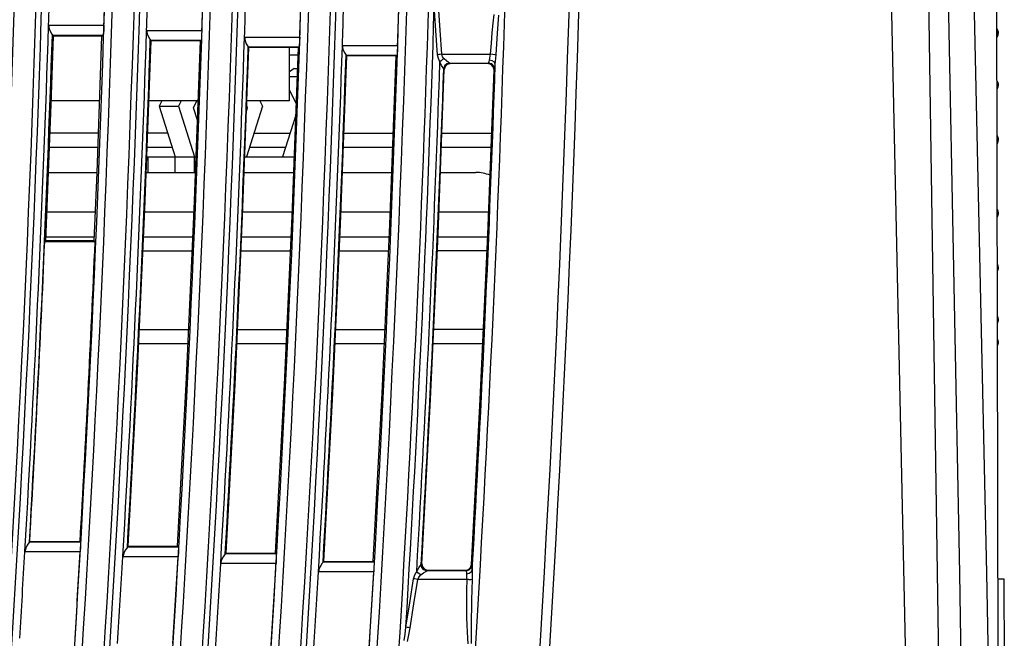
# Model space of a CAD drawing. Header units: millimetres. Extents: x 0 to 500, y 0 to 550.
# Tile 16 of 50: x 97 to 148, y 264 to 296. Entities that reach past the tile are written whole.
import ezdxf

# ---------------------------------------------------------------- set-up
doc = ezdxf.new("R2010")
doc.units = ezdxf.units.MM
doc.header["$LTSCALE"] = 35.851852
doc.layers.get('0').update_dxf_attribs({"linetype": 'CONTINUOUS'})

msp = doc.modelspace()

# ---------------------------------------------------------------- linework, layer by layer
at = {"color": 7, "linetype": 'CONTINUOUS'}
for p, q in [((147.419, 235.593), (147.231, 329.605)), ((143.338, 328.133), (144.724, 235.541)), ((141.289, 325.604), (143.225, 235.568)), ((145.398, 267.36), (144.814, 297.773)), ((146.789, 267.38), (146.121, 297.785)), ((118.696, 295.043), (118.612, 296.277)), ((118.908, 295.066), (118.824, 296.3)), ((121.619, 295.415), (121.668, 295.864)), ((121.863, 295.377), (121.897, 295.826)), ((98.95, 295.311), (98.981, 295.125)), ((98.954, 295.311), (101.771, 295.311)), ((101.771, 295.311), (101.76, 295.067)), ((121.571, 294.928), (121.619, 295.415)), ((121.829, 294.889), (121.863, 295.377)), ((147.308, 295.133), (147.3, 295.145)), ((98.981, 295.125), (99.046, 294.974)), ((99.046, 294.974), (99.111, 294.862)), ((99.078, 291.274), (99.199, 294.753)), ((99.111, 294.862), (99.145, 294.811)), ((99.199, 294.753), (99.143, 294.811)), ((99.143, 294.811), (101.734, 294.811)), ((101.672, 294.752), (99.199, 294.753)), ((101.552, 291.274), (101.672, 294.752)), ((101.672, 294.752), (101.734, 294.811)), ((101.747, 294.886), (101.734, 294.811)), ((101.76, 295.067), (101.747, 294.886)), ((103.944, 295.05), (103.975, 294.864)), ((103.948, 295.05), (106.765, 295.05)), ((103.975, 294.864), (104.04, 294.713)), ((104.04, 294.713), (104.105, 294.601)), ((106.754, 294.807), (106.741, 294.625)), ((106.765, 295.05), (106.754, 294.807)), ((108.936, 294.706), (108.967, 294.521)), ((108.939, 294.706), (111.756, 294.706)), ((111.756, 294.706), (111.746, 294.463)), ((118.779, 293.809), (118.696, 295.043)), ((118.991, 293.832), (118.908, 295.066)), ((121.526, 294.401), (121.571, 294.928)), ((121.796, 294.362), (121.829, 294.889)), ((147.3, 295.109), (147.329, 295.061)), ((147.301, 294.685), (147.315, 294.706)), ((147.325, 295.099), (147.308, 295.133)), ((147.315, 294.706), (147.332, 294.736)), ((147.338, 295.062), (147.325, 295.099)), ((147.329, 295.061), (147.345, 295.002)), ((147.332, 294.736), (147.344, 294.767)), ((147.346, 295.029), (147.338, 295.062)), ((147.344, 294.767), (147.353, 294.797)), ((147.345, 295.005), (147.346, 295.008)), ((147.345, 295.002), (147.345, 295.005)), ((147.345, 294.999), (147.345, 295.002)), ((147.345, 294.995), (147.345, 294.999)), ((147.346, 294.989), (147.345, 294.995)), ((147.351, 294.994), (147.346, 295.029)), ((147.346, 295.008), (147.346, 295.01)), ((147.346, 295.01), (147.346, 295.01)), ((147.346, 295.01), (147.347, 295.01)), ((147.346, 294.983), (147.346, 294.989)), ((147.346, 294.977), (147.346, 294.983)), ((147.347, 294.971), (147.346, 294.977)), ((147.347, 295.01), (147.347, 295.009)), ((147.347, 295.009), (147.348, 295.007)), ((147.347, 294.966), (147.347, 294.971)), ((147.348, 294.96), (147.347, 294.966)), ((147.348, 295.007), (147.348, 295.004)), ((147.348, 295.004), (147.349, 295)), ((147.349, 294.952), (147.348, 294.96)), ((147.349, 295), (147.35, 294.995)), ((147.349, 294.944), (147.349, 294.952)), ((147.35, 294.936), (147.349, 294.944)), ((147.35, 294.995), (147.351, 294.99)), ((147.351, 294.929), (147.35, 294.936)), ((147.356, 294.95), (147.351, 294.994)), ((147.351, 294.99), (147.352, 294.985)), ((147.352, 294.923), (147.351, 294.929)), ((147.352, 294.985), (147.352, 294.98)), ((147.352, 294.98), (147.353, 294.974)), ((147.352, 294.918), (147.352, 294.923)), ((147.353, 294.914), (147.352, 294.918)), ((147.353, 294.974), (147.354, 294.967)), ((147.354, 294.908), (147.353, 294.914)), ((147.353, 294.8), (147.36, 294.844)), ((147.353, 294.797), (147.358, 294.827)), ((147.353, 294.799), (147.353, 294.8)), ((147.354, 294.967), (147.355, 294.96)), ((147.355, 294.903), (147.354, 294.908)), ((147.355, 294.96), (147.355, 294.952)), ((147.355, 294.952), (147.356, 294.944)), ((147.355, 294.899), (147.355, 294.903)), ((147.356, 294.895), (147.355, 294.899)), ((147.359, 294.907), (147.356, 294.95)), ((147.356, 294.944), (147.357, 294.938)), ((147.357, 294.893), (147.356, 294.895)), ((147.357, 294.938), (147.357, 294.933)), ((147.357, 294.933), (147.358, 294.927)), ((147.357, 294.892), (147.357, 294.893)), ((147.358, 294.891), (147.357, 294.892)), ((147.358, 294.927), (147.358, 294.92)), ((147.358, 294.92), (147.358, 294.913)), ((147.358, 294.913), (147.359, 294.907)), ((147.359, 294.894), (147.358, 294.892)), ((147.358, 294.892), (147.358, 294.891)), ((147.358, 294.891), (147.358, 294.891)), ((147.358, 294.827), (147.36, 294.855)), ((147.361, 294.873), (147.359, 294.907)), ((147.359, 294.907), (147.359, 294.902)), ((147.359, 294.902), (147.359, 294.899)), ((147.361, 294.872), (147.359, 294.899)), ((147.359, 294.899), (147.359, 294.896)), ((147.359, 294.896), (147.359, 294.894)), ((147.36, 294.855), (147.361, 294.871)), ((147.36, 294.844), (147.36, 294.85)), ((147.361, 294.871), (147.361, 294.872)), ((103.857, 285.921), (104.177, 294.51)), ((104.105, 294.601), (104.139, 294.551)), ((104.177, 294.51), (104.137, 294.551)), ((104.137, 294.551), (106.728, 294.551)), ((106.687, 294.512), (104.177, 294.51)), ((106.368, 285.922), (106.687, 294.512)), ((106.687, 294.512), (106.728, 294.551)), ((106.741, 294.625), (106.728, 294.551)), ((108.844, 285.579), (109.164, 294.17)), ((108.967, 294.521), (109.031, 294.369)), ((109.031, 294.369), (109.096, 294.258)), ((109.096, 294.258), (109.13, 294.207)), ((109.164, 294.17), (109.128, 294.207)), ((109.128, 294.207), (111.719, 294.207)), ((111.683, 294.172), (109.164, 294.17)), ((111.225, 291.454), (111.225, 294.171)), ((111.362, 285.579), (111.683, 294.172)), ((111.683, 294.172), (111.719, 294.207)), ((111.732, 294.282), (111.719, 294.207)), ((111.746, 294.463), (111.732, 294.282)), ((113.924, 294.279), (113.955, 294.094)), ((113.928, 294.279), (116.745, 294.279)), ((116.745, 294.279), (116.734, 294.036)), ((121.482, 293.832), (121.526, 294.401)), ((121.763, 293.793), (121.796, 294.362)), ((111.225, 293.804), (111.669, 293.804)), ((113.826, 285.153), (114.149, 293.747)), ((113.955, 294.094), (114.02, 293.942)), ((114.02, 293.942), (114.084, 293.831)), ((114.084, 293.831), (114.118, 293.78)), ((114.149, 293.747), (114.117, 293.78)), ((114.117, 293.78), (116.708, 293.78)), ((116.675, 293.749), (114.149, 293.747)), ((116.353, 285.154), (116.675, 293.749)), ((116.675, 293.749), (116.708, 293.78)), ((116.721, 293.854), (116.708, 293.78)), ((116.734, 294.036), (116.721, 293.854)), ((118.841, 293.818), (118.779, 293.809)), ((118.82, 293.607), (118.779, 293.809)), ((118.913, 293.826), (118.841, 293.818)), ((118.991, 293.832), (118.913, 293.826)), ((119.032, 293.705), (118.991, 293.832)), ((118.991, 293.832), (121.482, 293.832)), ((119.115, 293.599), (119.032, 293.705)), ((121.44, 293.626), (121.464, 293.726)), ((121.464, 293.726), (121.482, 293.832)), ((121.6, 293.821), (121.482, 293.832)), ((121.699, 293.807), (121.6, 293.821)), ((121.763, 293.793), (121.699, 293.807)), ((121.75, 293.623), (121.763, 293.793)), ((118.903, 293.436), (118.82, 293.607)), ((118.961, 293.499), (118.903, 293.436)), ((118.989, 293.264), (118.903, 293.436)), ((119.034, 293.555), (118.961, 293.499)), ((119.061, 293.139), (118.989, 293.264)), ((119.115, 293.599), (119.034, 293.555)), ((119.096, 293.092), (119.061, 293.139)), ((119.139, 293.238), (119.096, 293.092)), ((119.235, 293.495), (119.115, 293.599)), ((119.169, 293.207), (119.125, 293.061)), ((119.247, 293.344), (119.139, 293.238)), ((119.278, 293.312), (119.169, 293.207)), ((119.338, 293.417), (119.235, 293.495)), ((119.393, 293.383), (119.247, 293.344)), ((119.424, 293.351), (119.278, 293.312)), ((119.393, 293.382), (119.338, 293.417)), ((119.424, 293.351), (119.394, 293.382)), ((119.394, 293.382), (121.39, 293.382)), ((121.358, 293.352), (119.424, 293.351)), ((121.358, 293.352), (121.39, 293.382)), ((121.512, 293.31), (121.358, 293.352)), ((121.39, 293.382), (121.399, 293.403)), ((121.542, 293.34), (121.39, 293.382)), ((121.399, 293.403), (121.41, 293.455)), ((121.41, 293.455), (121.422, 293.536)), ((121.422, 293.536), (121.44, 293.626)), ((121.571, 293.503), (121.422, 293.536)), ((121.622, 293.196), (121.512, 293.31)), ((121.652, 293.226), (121.542, 293.34)), ((121.68, 293.423), (121.571, 293.503)), ((121.658, 293.042), (121.622, 293.196)), ((121.689, 293.072), (121.652, 293.226)), ((121.721, 293.319), (121.68, 293.423)), ((121.699, 293.105), (121.71, 293.189)), ((121.71, 293.189), (121.721, 293.319)), ((121.721, 293.319), (121.734, 293.462)), ((121.734, 293.462), (121.75, 293.623)), ((111.473, 293.104), (111.225, 292.94)), ((111.225, 292.705), (111.628, 292.705)), ((111.473, 293.104), (111.643, 293.104)), ((118.806, 284.657), (119.125, 293.061)), ((119.125, 293.061), (119.096, 293.091)), ((121.34, 284.632), (121.658, 293.042)), ((121.658, 293.042), (121.689, 293.072)), ((121.689, 293.072), (121.699, 293.105)), ((147.307, 292.481), (147.305, 292.483)), ((147.309, 292.477), (147.305, 292.482)), ((147.305, 292.38), (147.329, 292.355)), ((147.327, 292.442), (147.307, 292.481)), ((147.33, 292.435), (147.309, 292.477)), ((147.342, 292.401), (147.327, 292.442)), ((147.329, 292.355), (147.345, 292.317)), ((147.344, 292.392), (147.33, 292.435)), ((147.351, 292.358), (147.342, 292.401)), ((147.352, 292.35), (147.344, 292.392)), ((147.345, 292.326), (147.346, 292.331)), ((147.345, 292.322), (147.345, 292.326)), ((147.345, 292.317), (147.345, 292.322)), ((147.345, 292.312), (147.345, 292.317)), ((147.346, 292.305), (147.345, 292.312)), ((147.345, 292.12), (147.353, 292.152)), ((147.346, 292.338), (147.347, 292.34)), ((147.346, 292.335), (147.346, 292.338)), ((147.346, 292.331), (147.346, 292.335)), ((147.346, 292.296), (147.346, 292.305)), ((147.346, 292.287), (147.346, 292.296)), ((147.347, 292.28), (147.346, 292.287)), ((147.347, 292.34), (147.347, 292.342)), ((147.347, 292.342), (147.348, 292.342)), ((147.347, 292.275), (147.347, 292.28)), ((147.348, 292.269), (147.347, 292.275)), ((147.348, 292.342), (147.349, 292.342)), ((147.348, 292.262), (147.348, 292.269)), ((147.349, 292.255), (147.348, 292.262)), ((147.349, 292.342), (147.349, 292.341)), ((147.349, 292.341), (147.35, 292.339)), ((147.35, 292.248), (147.349, 292.255)), ((147.35, 292.339), (147.351, 292.337)), ((147.351, 292.243), (147.35, 292.248)), ((147.357, 292.31), (147.351, 292.358)), ((147.351, 292.337), (147.352, 292.334)), ((147.352, 292.239), (147.351, 292.243)), ((147.357, 292.305), (147.352, 292.35)), ((147.352, 292.334), (147.352, 292.331)), ((147.352, 292.331), (147.353, 292.327)), ((147.352, 292.236), (147.352, 292.239)), ((147.353, 292.233), (147.352, 292.236)), ((147.353, 292.327), (147.354, 292.322)), ((147.354, 292.23), (147.353, 292.233)), ((147.353, 292.152), (147.358, 292.184)), ((147.354, 292.322), (147.355, 292.316)), ((147.355, 292.228), (147.354, 292.23)), ((147.355, 292.316), (147.355, 292.309)), ((147.355, 292.309), (147.356, 292.303)), ((147.355, 292.227), (147.355, 292.228)), ((147.356, 292.227), (147.355, 292.227)), ((147.356, 292.303), (147.357, 292.297)), ((147.357, 292.227), (147.356, 292.227)), ((147.36, 292.256), (147.357, 292.31)), ((147.36, 292.253), (147.357, 292.305)), ((147.357, 292.297), (147.357, 292.292)), ((147.357, 292.292), (147.358, 292.286)), ((147.358, 292.23), (147.357, 292.228)), ((147.357, 292.228), (147.357, 292.227)), ((147.358, 292.286), (147.358, 292.279)), ((147.358, 292.279), (147.358, 292.27)), ((147.358, 292.27), (147.359, 292.262)), ((147.359, 292.243), (147.358, 292.238)), ((147.358, 292.238), (147.358, 292.233)), ((147.358, 292.233), (147.358, 292.23)), ((147.358, 292.184), (147.36, 292.214)), ((147.359, 292.262), (147.359, 292.256)), ((147.359, 292.256), (147.359, 292.252)), ((147.361, 292.235), (147.359, 292.252)), ((147.359, 292.252), (147.359, 292.247)), ((147.359, 292.247), (147.359, 292.243)), ((147.361, 292.233), (147.36, 292.256)), ((147.36, 292.214), (147.361, 292.234)), ((147.361, 292.234), (147.361, 292.235)), ((147.361, 292.233), (147.361, 292.233)), ((111.225, 292.001), (111.576, 291.303)), ((147.306, 292.041), (147.315, 292.054)), ((147.315, 292.054), (147.332, 292.087)), ((147.332, 292.087), (147.345, 292.12)), ((98.946, 287.796), (99.078, 291.274)), ((101.558, 291.454), (99.085, 291.454)), ((101.42, 287.796), (101.552, 291.274)), ((106.574, 291.454), (104.063, 291.454)), ((104.724, 291.454), (104.587, 291.181)), ((104.587, 291.181), (105.403, 288.604)), ((104.587, 291.181), (105.57, 291.181)), ((105.708, 291.454), (105.57, 291.181)), ((105.57, 291.181), (106.387, 288.604)), ((106.335, 291.104), (106.511, 291.454)), ((109.863, 291.181), (109.046, 288.604)), ((109.098, 291.104), (109.053, 291.194)), ((111.225, 291.454), (109.063, 291.454)), ((109.725, 291.454), (109.863, 291.181)), ((106.537, 290.466), (106.335, 291.104)), ((109.043, 290.931), (109.098, 291.104)), ((109.098, 291.104), (109.05, 291.104)), ((111.554, 290.721), (110.883, 288.604)), ((101.496, 289.804), (99.023, 289.804)), ((105.023, 289.804), (104.002, 289.804)), ((109.426, 289.804), (111.263, 289.804)), ((114.001, 289.804), (116.527, 289.804)), ((119.001, 289.804), (121.536, 289.804)), ((147.326, 289.665), (147.311, 289.691)), ((147.343, 289.62), (147.326, 289.665)), ((147.311, 289.525), (147.329, 289.518)), ((147.312, 289.271), (147.324, 289.29)), ((147.324, 289.29), (147.341, 289.332)), ((147.329, 289.518), (147.345, 289.502)), ((147.341, 289.332), (147.353, 289.374)), ((147.352, 289.579), (147.343, 289.62)), ((147.345, 289.514), (147.346, 289.52)), ((147.345, 289.508), (147.345, 289.514)), ((147.345, 289.503), (147.345, 289.508)), ((147.345, 289.497), (147.345, 289.503)), ((147.346, 289.489), (147.345, 289.497)), ((147.346, 289.532), (147.347, 289.535)), ((147.346, 289.526), (147.346, 289.532)), ((147.346, 289.52), (147.346, 289.526)), ((147.346, 289.48), (147.346, 289.489)), ((147.346, 289.472), (147.346, 289.48)), ((147.347, 289.465), (147.346, 289.472)), ((147.347, 289.538), (147.348, 289.541)), ((147.347, 289.535), (147.347, 289.538)), ((147.347, 289.46), (147.347, 289.465)), ((147.348, 289.456), (147.347, 289.46)), ((147.348, 289.541), (147.349, 289.543)), ((147.348, 289.45), (147.348, 289.456)), ((147.349, 289.445), (147.348, 289.45)), ((147.349, 289.545), (147.35, 289.546)), ((147.349, 289.543), (147.349, 289.545)), ((147.35, 289.441), (147.349, 289.445)), ((147.35, 289.546), (147.351, 289.546)), ((147.351, 289.437), (147.35, 289.441)), ((147.351, 289.546), (147.352, 289.546)), ((147.352, 289.435), (147.351, 289.437)), ((147.358, 289.538), (147.352, 289.579)), ((147.352, 289.546), (147.352, 289.545)), ((147.352, 289.545), (147.353, 289.543)), ((147.352, 289.434), (147.352, 289.435)), ((147.353, 289.433), (147.352, 289.434)), ((147.353, 289.543), (147.354, 289.539)), ((147.354, 289.433), (147.353, 289.433)), ((147.353, 289.374), (147.358, 289.415)), ((147.354, 289.539), (147.355, 289.535)), ((147.355, 289.434), (147.354, 289.433)), ((147.355, 289.535), (147.355, 289.531)), ((147.355, 289.531), (147.356, 289.526)), ((147.356, 289.438), (147.355, 289.436)), ((147.355, 289.436), (147.355, 289.434)), ((147.356, 289.526), (147.357, 289.521)), ((147.357, 289.441), (147.356, 289.438)), ((147.357, 289.521), (147.357, 289.517)), ((147.357, 289.517), (147.358, 289.512)), ((147.358, 289.447), (147.357, 289.443)), ((147.357, 289.443), (147.357, 289.441)), ((147.36, 289.489), (147.358, 289.538)), ((147.358, 289.512), (147.358, 289.505)), ((147.358, 289.505), (147.358, 289.496)), ((147.358, 289.496), (147.359, 289.488)), ((147.359, 289.466), (147.358, 289.459)), ((147.358, 289.459), (147.358, 289.452)), ((147.358, 289.415), (147.361, 289.458)), ((147.358, 289.452), (147.358, 289.447)), ((147.359, 289.488), (147.359, 289.482)), ((147.359, 289.482), (147.359, 289.476)), ((147.361, 289.47), (147.359, 289.477)), ((147.359, 289.476), (147.359, 289.471)), ((147.359, 289.471), (147.359, 289.466)), ((147.361, 289.47), (147.36, 289.489)), ((147.361, 289.458), (147.361, 289.47)), ((98.995, 289.092), (101.469, 289.092)), ((103.975, 289.092), (105.249, 289.092)), ((109.2, 289.092), (111.038, 289.092)), ((113.974, 289.092), (116.5, 289.092)), ((118.974, 289.092), (121.509, 289.092)), ((103.957, 288.604), (106.468, 288.604)), ((104.026, 287.804), (104.026, 288.604)), ((105.399, 287.804), (105.399, 288.604)), ((106.383, 287.804), (106.383, 288.604)), ((108.956, 288.604), (111.475, 288.604)), ((98.803, 284.318), (98.946, 287.796)), ((98.946, 287.804), (101.42, 287.804)), ((101.277, 284.319), (101.42, 287.796)), ((103.927, 287.804), (106.438, 287.804)), ((108.927, 287.804), (111.445, 287.804)), ((113.926, 287.804), (116.452, 287.804)), ((118.926, 287.804), (120.724, 287.804)), ((98.864, 285.804), (101.338, 285.804)), ((103.47, 277.336), (103.857, 285.921)), ((103.852, 285.804), (106.363, 285.804)), ((105.981, 277.335), (106.368, 285.922)), ((108.852, 285.804), (111.371, 285.804)), ((113.851, 285.804), (116.377, 285.804)), ((118.85, 285.804), (121.384, 285.804)), ((147.324, 285.919), (147.318, 285.927)), ((147.324, 285.917), (147.318, 285.927)), ((147.319, 285.686), (147.329, 285.691)), ((147.341, 285.877), (147.324, 285.919)), ((147.342, 285.875), (147.324, 285.917)), ((147.329, 285.691), (147.345, 285.706)), ((147.353, 285.835), (147.341, 285.877)), ((147.353, 285.832), (147.342, 285.875)), ((147.343, 285.591), (147.353, 285.633)), ((147.343, 285.589), (147.352, 285.63)), ((147.345, 285.712), (147.346, 285.72)), ((147.345, 285.706), (147.345, 285.712)), ((147.345, 285.701), (147.345, 285.706)), ((147.345, 285.695), (147.345, 285.701)), ((147.346, 285.689), (147.345, 285.695)), ((147.346, 285.737), (147.347, 285.743)), ((147.346, 285.728), (147.346, 285.737)), ((147.346, 285.72), (147.346, 285.728)), ((147.346, 285.683), (147.346, 285.689)), ((147.346, 285.677), (147.346, 285.683)), ((147.347, 285.674), (147.346, 285.677)), ((147.347, 285.748), (147.348, 285.753)), ((147.347, 285.743), (147.347, 285.748)), ((147.347, 285.671), (147.347, 285.674)), ((147.348, 285.668), (147.347, 285.671)), ((147.348, 285.758), (147.349, 285.764)), ((147.348, 285.753), (147.348, 285.758)), ((147.349, 285.666), (147.348, 285.668)), ((147.349, 285.764), (147.35, 285.768)), ((147.349, 285.664), (147.349, 285.666)), ((147.35, 285.663), (147.349, 285.664)), ((147.35, 285.768), (147.351, 285.771)), ((147.351, 285.663), (147.35, 285.663)), ((147.351, 285.771), (147.352, 285.774)), ((147.352, 285.663), (147.351, 285.663)), ((147.352, 285.775), (147.353, 285.776)), ((147.352, 285.774), (147.352, 285.775)), ((147.352, 285.63), (147.358, 285.671)), ((147.353, 285.666), (147.352, 285.664)), ((147.352, 285.664), (147.352, 285.663)), ((147.358, 285.794), (147.353, 285.835)), ((147.359, 285.791), (147.353, 285.832)), ((147.353, 285.776), (147.354, 285.776)), ((147.353, 285.633), (147.358, 285.673)), ((147.354, 285.67), (147.353, 285.666)), ((147.354, 285.776), (147.355, 285.775)), ((147.355, 285.674), (147.354, 285.67)), ((147.355, 285.775), (147.355, 285.774)), ((147.355, 285.774), (147.356, 285.771)), ((147.356, 285.683), (147.355, 285.678)), ((147.355, 285.678), (147.355, 285.674)), ((147.356, 285.771), (147.357, 285.769)), ((147.357, 285.688), (147.356, 285.683)), ((147.357, 285.769), (147.357, 285.766)), ((147.357, 285.766), (147.358, 285.763)), ((147.358, 285.697), (147.357, 285.692)), ((147.357, 285.692), (147.357, 285.688)), ((147.361, 285.75), (147.358, 285.794)), ((147.358, 285.763), (147.358, 285.757)), ((147.358, 285.757), (147.358, 285.75)), ((147.358, 285.75), (147.359, 285.744)), ((147.358, 285.673), (147.36, 285.722)), ((147.359, 285.721), (147.358, 285.713)), ((147.358, 285.713), (147.358, 285.704)), ((147.358, 285.704), (147.358, 285.697)), ((147.358, 285.671), (147.359, 285.699)), ((147.361, 285.75), (147.359, 285.791)), ((147.359, 285.744), (147.359, 285.738)), ((147.361, 285.74), (147.359, 285.733)), ((147.359, 285.738), (147.359, 285.733)), ((147.359, 285.733), (147.359, 285.727)), ((147.359, 285.727), (147.359, 285.721)), ((147.36, 285.722), (147.361, 285.74)), ((147.361, 285.739), (147.361, 285.75)), ((108.455, 276.991), (108.844, 285.579)), ((110.974, 276.99), (111.362, 285.579)), ((113.436, 276.562), (113.826, 285.153)), ((115.963, 276.562), (116.353, 285.154)), ((147.319, 285.533), (147.326, 285.545)), ((147.319, 285.533), (147.326, 285.544)), ((147.326, 285.545), (147.343, 285.591)), ((147.326, 285.544), (147.343, 285.589)), ((118.423, 276.255), (118.806, 284.657)), ((120.956, 276.225), (121.34, 284.632)), ((98.803, 284.318), (98.754, 284.272)), ((101.322, 284.272), (98.754, 284.272)), ((101.277, 284.319), (98.803, 284.318)), ((98.811, 284.517), (101.285, 284.517)), ((101.277, 284.319), (101.322, 284.272)), ((103.794, 284.517), (106.305, 284.517)), ((108.796, 284.517), (111.314, 284.517)), ((113.798, 284.517), (116.324, 284.517)), ((118.8, 284.517), (121.334, 284.517)), ((103.762, 283.804), (106.273, 283.804)), ((108.763, 283.804), (111.282, 283.804)), ((113.765, 283.804), (116.291, 283.804)), ((121.302, 283.804), (118.767, 283.804)), ((147.332, 283.122), (147.324, 283.138)), ((147.345, 283.089), (147.332, 283.122)), ((147.325, 282.849), (147.329, 282.854)), ((147.325, 282.764), (147.33, 282.775)), ((147.329, 282.854), (147.345, 282.891)), ((147.33, 282.775), (147.344, 282.817)), ((147.344, 282.817), (147.352, 282.859)), ((147.353, 283.057), (147.345, 283.089)), ((147.345, 282.902), (147.346, 282.909)), ((147.345, 282.896), (147.345, 282.902)), ((147.345, 282.892), (147.345, 282.896)), ((147.345, 282.887), (147.345, 282.892)), ((147.345, 282.883), (147.345, 282.887)), ((147.346, 282.878), (147.345, 282.883)), ((147.346, 282.924), (147.347, 282.929)), ((147.346, 282.917), (147.346, 282.924)), ((147.346, 282.909), (147.346, 282.917)), ((147.346, 282.874), (147.346, 282.878)), ((147.346, 282.871), (147.346, 282.874)), ((147.347, 282.869), (147.346, 282.871)), ((147.347, 282.935), (147.348, 282.941)), ((147.347, 282.929), (147.347, 282.935)), ((147.347, 282.867), (147.347, 282.869)), ((147.348, 282.867), (147.347, 282.867)), ((147.348, 282.941), (147.349, 282.948)), ((147.349, 282.867), (147.348, 282.867)), ((147.349, 282.954), (147.35, 282.961)), ((147.349, 282.948), (147.349, 282.954)), ((147.35, 282.87), (147.349, 282.868)), ((147.349, 282.868), (147.349, 282.867)), ((147.35, 282.961), (147.351, 282.966)), ((147.351, 282.872), (147.35, 282.87)), ((147.351, 282.966), (147.352, 282.97)), ((147.352, 282.875), (147.351, 282.872)), ((147.352, 282.973), (147.353, 282.976)), ((147.352, 282.97), (147.352, 282.973)), ((147.352, 282.859), (147.358, 282.906)), ((147.353, 282.882), (147.352, 282.878)), ((147.352, 282.878), (147.352, 282.875)), ((147.358, 283.025), (147.353, 283.057)), ((147.353, 282.976), (147.354, 282.979)), ((147.354, 282.887), (147.353, 282.882)), ((147.354, 282.979), (147.355, 282.981)), ((147.355, 282.893), (147.354, 282.887)), ((147.355, 282.981), (147.355, 282.982)), ((147.355, 282.982), (147.356, 282.982)), ((147.356, 282.906), (147.355, 282.9)), ((147.355, 282.9), (147.355, 282.893)), ((147.356, 282.982), (147.357, 282.982)), ((147.357, 282.912), (147.356, 282.906)), ((147.357, 282.982), (147.357, 282.981)), ((147.357, 282.981), (147.358, 282.979)), ((147.358, 282.923), (147.357, 282.917)), ((147.357, 282.917), (147.357, 282.912)), ((147.36, 282.995), (147.358, 283.025)), ((147.358, 282.979), (147.358, 282.976)), ((147.358, 282.976), (147.358, 282.971)), ((147.358, 282.971), (147.359, 282.966)), ((147.358, 282.906), (147.36, 282.958)), ((147.359, 282.947), (147.358, 282.939)), ((147.358, 282.939), (147.358, 282.93)), ((147.358, 282.93), (147.358, 282.923)), ((147.361, 282.975), (147.359, 282.958)), ((147.359, 282.966), (147.359, 282.962)), ((147.359, 282.962), (147.359, 282.957)), ((147.359, 282.957), (147.359, 282.947)), ((147.361, 282.976), (147.36, 282.995)), ((147.36, 282.958), (147.361, 282.975)), ((147.361, 282.976), (147.361, 282.975)), ((147.332, 280.473), (147.329, 280.477)), ((147.341, 280.45), (147.329, 280.476)), ((147.33, 280.151), (147.345, 280.207)), ((147.33, 280.124), (147.337, 280.145)), ((147.33, 280.124), (147.337, 280.143)), ((147.344, 280.442), (147.332, 280.473)), ((147.337, 280.145), (147.345, 280.177)), ((147.337, 280.143), (147.345, 280.175)), ((147.353, 280.409), (147.341, 280.45)), ((147.353, 280.412), (147.344, 280.442)), ((147.345, 280.211), (147.346, 280.216)), ((147.345, 280.207), (147.345, 280.211)), ((147.345, 280.175), (147.351, 280.211)), ((147.345, 280.204), (147.345, 280.207)), ((147.345, 280.202), (147.345, 280.204)), ((147.346, 280.2), (147.345, 280.202)), ((147.346, 280.23), (147.347, 280.237)), ((147.346, 280.223), (147.346, 280.23)), ((147.346, 280.216), (147.346, 280.223)), ((147.346, 280.199), (147.346, 280.2)), ((147.347, 280.199), (147.346, 280.199)), ((147.346, 280.199), (147.346, 280.199)), ((147.347, 280.242), (147.348, 280.248)), ((147.347, 280.237), (147.347, 280.242)), ((147.348, 280.202), (147.347, 280.2)), ((147.347, 280.2), (147.347, 280.199)), ((147.348, 280.256), (147.349, 280.264)), ((147.348, 280.248), (147.348, 280.256)), ((147.349, 280.205), (147.348, 280.202)), ((147.349, 280.264), (147.35, 280.272)), ((147.35, 280.215), (147.349, 280.21)), ((147.349, 280.21), (147.349, 280.205)), ((147.35, 280.272), (147.351, 280.279)), ((147.35, 280.209), (147.356, 280.254)), ((147.351, 280.22), (147.35, 280.215)), ((147.351, 280.279), (147.352, 280.285)), ((147.352, 280.225), (147.351, 280.22)), ((147.352, 280.29), (147.353, 280.295)), ((147.352, 280.285), (147.352, 280.29)), ((147.353, 280.235), (147.352, 280.23)), ((147.352, 280.23), (147.352, 280.225)), ((147.354, 280.404), (147.353, 280.412)), ((147.36, 280.365), (147.353, 280.409)), ((147.353, 280.295), (147.354, 280.3)), ((147.354, 280.242), (147.353, 280.235)), ((147.354, 280.3), (147.355, 280.305)), ((147.355, 280.25), (147.354, 280.242)), ((147.355, 280.31), (147.356, 280.313)), ((147.355, 280.305), (147.355, 280.31)), ((147.355, 280.25), (147.359, 280.3)), ((147.356, 280.265), (147.355, 280.258)), ((147.355, 280.258), (147.355, 280.25)), ((147.356, 280.313), (147.357, 280.316)), ((147.357, 280.271), (147.356, 280.265)), ((147.357, 280.317), (147.358, 280.318)), ((147.357, 280.316), (147.357, 280.317)), ((147.358, 280.282), (147.357, 280.277)), ((147.357, 280.277), (147.357, 280.271)), ((147.358, 280.318), (147.358, 280.317)), ((147.358, 280.318), (147.358, 280.318)), ((147.358, 280.317), (147.359, 280.315)), ((147.359, 280.303), (147.358, 280.296)), ((147.358, 280.296), (147.358, 280.289)), ((147.358, 280.289), (147.358, 280.282)), ((147.36, 280.354), (147.359, 280.37)), ((147.359, 280.297), (147.361, 280.338)), ((147.361, 280.338), (147.359, 280.311)), ((147.359, 280.315), (147.359, 280.313)), ((147.359, 280.313), (147.359, 280.31)), ((147.359, 280.31), (147.359, 280.307)), ((147.359, 280.307), (147.359, 280.303)), ((147.361, 280.34), (147.36, 280.365)), ((147.361, 280.338), (147.36, 280.354)), ((147.361, 280.34), (147.361, 280.337)), ((103.581, 279.804), (106.092, 279.804)), ((108.582, 279.804), (111.101, 279.804)), ((113.583, 279.804), (116.11, 279.804)), ((121.119, 279.804), (118.585, 279.804)), ((103.549, 279.092), (106.06, 279.092)), ((108.55, 279.092), (111.069, 279.092)), ((113.551, 279.092), (116.077, 279.092)), ((118.552, 279.092), (121.087, 279.092)), ((147.332, 279.321), (147.332, 279.322)), ((147.342, 279.297), (147.332, 279.321)), ((147.35, 279.271), (147.342, 279.297)), ((147.348, 279.072), (147.349, 279.087)), ((147.349, 279.087), (147.351, 279.102)), ((147.349, 279.064), (147.353, 279.093)), ((147.356, 279.246), (147.35, 279.271)), ((147.351, 279.102), (147.352, 279.114)), ((147.352, 279.114), (147.354, 279.127)), ((147.353, 279.097), (147.352, 279.085)), ((147.353, 279.093), (147.356, 279.122)), ((147.354, 279.127), (147.355, 279.14)), ((147.355, 279.14), (147.356, 279.146)), ((147.356, 279.127), (147.355, 279.112)), ((147.359, 279.224), (147.356, 279.246)), ((147.356, 279.146), (147.357, 279.15)), ((147.356, 279.122), (147.358, 279.148)), ((147.357, 279.153), (147.358, 279.156)), ((147.357, 279.15), (147.357, 279.153)), ((147.358, 279.142), (147.357, 279.137)), ((147.358, 279.148), (147.36, 279.172)), ((147.358, 279.161), (147.359, 279.162)), ((147.358, 279.159), (147.358, 279.161)), ((147.358, 279.156), (147.358, 279.159)), ((147.359, 279.157), (147.358, 279.152)), ((147.358, 279.152), (147.358, 279.147)), ((147.358, 279.147), (147.358, 279.142)), ((147.361, 279.203), (147.359, 279.224)), ((147.361, 279.193), (147.359, 279.161)), ((147.359, 279.162), (147.359, 279.161)), ((147.359, 279.162), (147.359, 279.162)), ((147.359, 279.161), (147.359, 279.159)), ((147.359, 279.159), (147.359, 279.157)), ((147.36, 279.172), (147.361, 279.193)), ((147.361, 279.197), (147.361, 279.203)), ((147.361, 279.197), (147.361, 279.193)), ((147.332, 278.987), (147.345, 279.041)), ((147.332, 278.979), (147.337, 278.994)), ((147.337, 278.994), (147.342, 279.018)), ((147.342, 279.018), (147.346, 279.039)), ((147.345, 279.043), (147.346, 279.046)), ((147.345, 279.041), (147.345, 279.043)), ((147.345, 279.04), (147.345, 279.041)), ((147.346, 279.041), (147.345, 279.04)), ((147.345, 279.04), (147.345, 279.04)), ((147.346, 279.039), (147.349, 279.064)), ((147.346, 279.056), (147.347, 279.062)), ((147.346, 279.051), (147.346, 279.056)), ((147.346, 279.046), (147.346, 279.051)), ((147.347, 279.047), (147.346, 279.044)), ((147.346, 279.044), (147.346, 279.042)), ((147.346, 279.042), (147.346, 279.041)), ((147.347, 279.062), (147.348, 279.072)), ((147.348, 279.054), (147.347, 279.049)), ((147.347, 279.049), (147.347, 279.047)), ((147.349, 279.059), (147.348, 279.054)), ((147.35, 279.072), (147.349, 279.059)), ((103.013, 268.753), (103.47, 277.336)), ((105.525, 268.751), (105.981, 277.335)), ((107.998, 268.406), (108.455, 276.991)), ((110.517, 268.404), (110.974, 276.99)), ((112.978, 267.975), (113.436, 276.562)), ((115.505, 267.973), (115.963, 276.562)), ((117.975, 267.857), (118.423, 276.255)), ((120.508, 267.821), (120.956, 276.225)), ((97.787, 268.661), (97.738, 268.472)), ((97.866, 268.812), (97.787, 268.661)), ((97.94, 268.922), (97.866, 268.812)), ((97.978, 268.972), (97.94, 268.922)), ((97.989, 268.984), (97.976, 268.972)), ((100.569, 268.972), (97.976, 268.972)), ((97.989, 268.984), (100.558, 268.984)), ((100.558, 268.984), (100.569, 268.972)), ((100.573, 268.716), (100.562, 268.472)), ((100.569, 268.972), (100.576, 268.897)), ((100.576, 268.897), (100.573, 268.716)), ((102.859, 268.551), (102.78, 268.4)), ((102.933, 268.662), (102.859, 268.551)), ((102.971, 268.711), (102.933, 268.662)), ((103.013, 268.753), (102.969, 268.711)), ((105.563, 268.711), (102.969, 268.711)), ((103.013, 268.753), (105.525, 268.751)), ((105.525, 268.751), (105.563, 268.711)), ((105.563, 268.711), (105.569, 268.637)), ((105.569, 268.637), (105.566, 268.455)), ((100.562, 268.472), (97.742, 268.472)), ((102.78, 268.4), (102.731, 268.212)), ((105.555, 268.212), (102.735, 268.212)), ((105.566, 268.455), (105.555, 268.212)), ((107.768, 268.055), (107.72, 267.868)), ((107.847, 268.207), (107.768, 268.055)), ((107.922, 268.318), (107.847, 268.207)), ((107.96, 268.368), (107.922, 268.318)), ((107.998, 268.406), (107.958, 268.368)), ((110.551, 268.368), (107.958, 268.368)), ((107.998, 268.406), (110.517, 268.404)), ((110.517, 268.404), (110.551, 268.368)), ((110.555, 268.112), (110.544, 267.868)), ((110.551, 268.368), (110.558, 268.293)), ((110.558, 268.293), (110.555, 268.112)), ((110.544, 267.868), (107.723, 267.868)), ((112.752, 267.628), (112.703, 267.441)), ((112.831, 267.78), (112.752, 267.628)), ((112.905, 267.891), (112.831, 267.78)), ((112.943, 267.941), (112.905, 267.891)), ((112.978, 267.975), (112.942, 267.941)), ((115.535, 267.941), (112.942, 267.941)), ((112.978, 267.975), (115.505, 267.973)), ((115.505, 267.973), (115.535, 267.941)), ((115.538, 267.685), (115.527, 267.441)), ((115.535, 267.941), (115.541, 267.866)), ((115.541, 267.866), (115.538, 267.685)), ((117.618, 267.301), (117.821, 267.651)), ((117.821, 267.651), (117.904, 267.777)), ((117.904, 267.777), (117.943, 267.825)), ((117.943, 267.826), (117.975, 267.857)), ((117.976, 267.669), (117.943, 267.826)), ((117.975, 267.857), (118.01, 267.699)), ((118.086, 267.551), (117.976, 267.669)), ((118.01, 267.699), (118.12, 267.583)), ((118.24, 267.508), (118.086, 267.551)), ((118.12, 267.583), (118.274, 267.54)), ((118.24, 267.508), (118.274, 267.54)), ((118.274, 267.54), (120.209, 267.539)), ((120.209, 267.539), (120.353, 267.575)), ((120.209, 267.539), (120.238, 267.508)), ((120.238, 267.508), (120.383, 267.545)), ((120.353, 267.575), (120.461, 267.676)), ((120.383, 267.545), (120.491, 267.648)), ((120.461, 267.676), (120.508, 267.821)), ((120.491, 267.648), (120.537, 267.79)), ((120.5, 267.447), (120.547, 267.544)), ((120.508, 267.821), (120.537, 267.79)), ((120.537, 267.79), (120.544, 267.758)), ((120.544, 267.758), (120.547, 267.675)), ((120.547, 267.675), (120.546, 267.398)), ((115.527, 267.441), (112.707, 267.441)), ((117.364, 265.866), (117.559, 267.1)), ((117.559, 267.1), (117.618, 267.301)), ((117.621, 267.085), (117.559, 267.1)), ((117.575, 265.824), (117.771, 267.058)), ((117.693, 267.071), (117.621, 267.085)), ((117.771, 267.058), (117.693, 267.071)), ((117.775, 267.404), (117.718, 267.473)), ((117.771, 267.058), (117.83, 267.184)), ((120.382, 267.058), (117.771, 267.058)), ((117.848, 267.341), (117.775, 267.404)), ((117.83, 267.184), (117.929, 267.291)), ((117.929, 267.291), (117.848, 267.341)), ((117.929, 267.291), (118.067, 267.397)), ((118.067, 267.397), (118.18, 267.473)), ((118.18, 267.473), (118.239, 267.508)), ((120.238, 267.508), (118.24, 267.508)), ((120.238, 267.508), (120.245, 267.487)), ((120.245, 267.487), (120.248, 267.435)), ((120.248, 267.435), (120.248, 267.354)), ((120.248, 267.354), (120.391, 267.378)), ((120.248, 267.354), (120.253, 267.262)), ((120.253, 267.262), (120.263, 267.162)), ((120.265, 267.058), (120.257, 266.514)), ((120.263, 267.162), (120.265, 267.058)), ((120.382, 267.058), (120.481, 267.063)), ((120.391, 267.378), (120.5, 267.447)), ((120.481, 267.063), (120.545, 267.072)), ((120.545, 267.072), (120.527, 266.528)), ((120.548, 267.238), (120.545, 267.072)), ((120.546, 267.398), (120.548, 267.238)), ((145.964, 235.565), (145.398, 267.36)), ((147.385, 235.593), (146.789, 267.38)), ((147.356, 267.091), (147.656, 267.087)), ((147.656, 267.087), (147.672, 259.097)), ((120.257, 266.514), (120.254, 266.014)), ((120.527, 266.528), (120.513, 266.028)), ((117.166, 264.632), (117.364, 265.866)), ((117.378, 264.59), (117.575, 265.824)), ((120.254, 266.014), (120.256, 265.552)), ((120.256, 265.552), (120.263, 265.127)), ((120.503, 265.567), (120.496, 265.143)), ((120.513, 266.028), (120.503, 265.567)), ((120.263, 265.127), (120.274, 264.738)), ((120.496, 265.143), (120.492, 264.755)), ((117.123, 264.275), (117.166, 264.632)), ((117.228, 264.618), (117.166, 264.632)), ((117.3, 264.603), (117.228, 264.618)), ((117.378, 264.59), (117.3, 264.603)), ((117.318, 264.233), (117.378, 264.59)), ((120.274, 264.738), (120.289, 264.383)), ((120.492, 264.755), (120.491, 264.401)), ((117.079, 263.943), (117.123, 264.275)), ((117.256, 263.902), (117.318, 264.233)), ((120.289, 264.383), (120.307, 264.062)), ((120.307, 264.062), (120.328, 263.774)), ((120.491, 264.401), (120.493, 264.081)), ((120.493, 264.081), (120.498, 263.794))]:
    msp.add_line(p, q, dxfattribs=at)
for centre, radius, start, end in [((-973.475, 330.304), 1099.5, 354.171666, 360), ((-973.475, 330.304), 1100, 354.171666, 360), ((-973.475, 330.304), 1071.22, 354.785386, 359.97319), ((-973.475, 330.304), 1072.334, 354.781309, 359.973218), ((-973.475, 330.304), 1076.22, 354.800205, 359.973315), ((-973.475, 330.304), 1077.334, 354.791688, 359.973342), ((-973.475, 330.304), 1081.22, 354.810458, 359.973438), ((-973.475, 330.304), 1082.334, 354.797546, 359.973466), ((-973.475, 330.304), 1086.22, 354.816208, 359.97356), ((-973.475, 330.304), 1087.334, 354.798939, 359.973588), ((-973.475, 330.304), 1091.22, 354.817512, 359.973682), ((-973.475, 330.304), 1072.617, 354.92121, 359.836298), ((-973.475, 330.304), 1077.617, 354.930933, 359.837058), ((-973.475, 330.304), 1082.617, 354.936144, 359.83781), ((-973.475, 330.304), 1087.617, 354.9369, 359.838555), ((-973.475, 330.304), 1075.821, 355.091228, 359.680028), ((-973.475, 330.304), 1080.821, 355.100137, 359.681509), ((-973.475, 330.304), 1085.821, 355.104554, 359.682976), ((-973.475, 330.304), 1090.821, 355.104536, 359.68443), ((-973.475, 330.304), 1073, 358.131073, 358.34005), ((-973.475, 330.304), 1075.815, 358.135966, 358.344395), ((-973.475, 330.304), 1078, 358.125895, 358.333903), ((-973.475, 330.304), 1080.815, 358.130779, 358.338244), ((-973.475, 330.304), 1092.334, 356.417842, 358.349065), ((-973.475, 330.304), 1096.221, 356.430557, 358.354919), ((-973.475, 330.304), 1083, 358.116358, 358.323407), ((-973.475, 330.304), 1085.815, 358.121244, 358.327755), ((-973.475, 330.304), 1088, 358.102517, 358.308616), ((-973.475, 330.304), 1090.815, 358.107416, 358.312983), ((-973.475, 330.304), 1092.617, 356.554146, 358.215326), ((-973.475, 330.304), 1073, 356.697038, 358.130509), ((-973.475, 330.304), 1073.205, 356.723784, 358.104779), ((-973.475, 330.304), 1078, 356.698509, 358.125334), ((-973.475, 330.304), 1083, 356.695555, 358.115799), ((-973.475, 330.304), 1078.205, 356.725131, 358.099723), ((-973.475, 330.304), 1083.205, 356.722055, 358.090308), ((-973.475, 330.304), 1088, 356.688232, 358.10196), ((-973.475, 330.304), 1088.205, 356.714612, 358.076589), ((-973.475, 330.304), 1093, 356.704519, 358.066968), ((-973.475, 330.304), 1095.821, 356.716706, 358.065814), ((-973.475, 330.304), 1093.205, 356.723672, 358.049231), ((120.725, 285.804), 2, 68.492, 90), ((-973.475, 330.304), 1073.217, 356.724488, 357.541699), ((-973.475, 330.304), 1075.783, 356.732308, 357.547565), ((-973.475, 330.304), 1073, 356.460474, 356.696472), ((-973.475, 330.304), 1075.815, 356.469749, 356.705127), ((-973.475, 330.304), 1078, 356.463044, 356.697945), ((-973.475, 330.304), 1080.815, 356.472269, 356.706557), ((-973.475, 330.304), 1083, 356.461176, 356.694994), ((-973.475, 330.304), 1085.815, 356.470364, 356.703573), ((-973.475, 330.304), 1088, 356.454929, 356.687674), ((-973.475, 330.304), 1090.815, 356.46409, 356.696233)]:
    msp.add_arc(centre, radius, start, end, dxfattribs=at)

doc.saveas('drawing.dxf')
